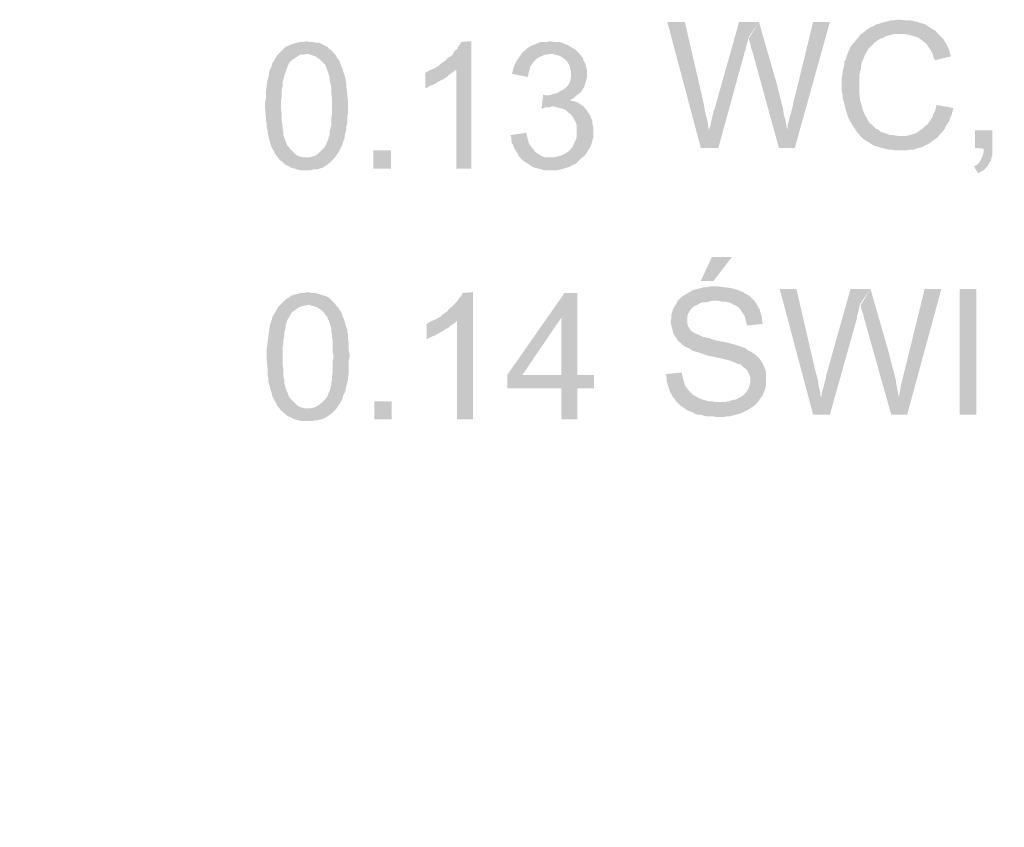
# Model space of a CAD drawing. Header units: millimetres. Extents: x -14047 to 49934, y -21523 to 14989.
# Tile 166 of 256: x 2320 to 2429, y 7102 to 7192. Entities that reach past the tile are written whole.
import ezdxf

# ---------------------------------------------------------------- set-up
doc = ezdxf.new("R2010")
doc.units = ezdxf.units.MM
doc.layers.add('H', color=7, linetype='Continuous')
doc.layers.add('P', color=7, linetype='Continuous')

msp = doc.modelspace()

# ---------------------------------------------------------------- hatches: boundary and pattern name
at = {"layer": 'H', "linetype": 'Continuous'}
for points in [[(2413.448, 7178.947), (2413.268, 7179.207), (2413.003, 7179.472), (2412.828, 7179.737), (2412.653, 7180.002), (2412.478, 7180.267), (2412.123, 7180.887), (2411.948, 7181.327), (2411.768, 7181.942), (2411.683, 7182.297), (2411.593, 7182.647), (2411.508, 7182.912), (2411.418, 7183.266), (2411.418, 7183.616), (2411.328, 7183.971), (2411.328, 7184.321), (2411.328, 7184.676), (2411.328, 7185.116), (2411.328, 7185.471), (2411.418, 7185.911), (2411.418, 7186.176), (2411.508, 7186.526), (2411.593, 7186.881), (2411.593, 7187.236), (2411.768, 7187.496), (2411.858, 7187.851), (2411.948, 7188.116), (2412.298, 7188.911), (2412.478, 7189.176), (2412.743, 7189.441), (2412.918, 7189.701), (2413.183, 7189.966), (2413.358, 7190.231), (2413.623, 7190.41), (2414.153, 7190.85), (2414.418, 7191.025), (2414.858, 7191.2), (2415.123, 7191.38), (2415.473, 7191.465), (2415.738, 7191.555), (2416.093, 7191.645), (2416.443, 7191.73), (2416.708, 7191.82), (2417.063, 7191.82), (2417.412, 7191.905), (2417.767, 7191.905), (2418.647, 7191.82), (2419.002, 7191.82), (2419.707, 7191.645), (2419.972, 7191.555), (2420.322, 7191.465), (2420.587, 7191.38), (2420.852, 7191.2), (2421.117, 7191.025), (2421.382, 7190.85), (2421.737, 7190.67), (2421.912, 7190.41), (2417.857, 7190.321), (2417.502, 7190.321), (2417.147, 7190.321), (2416.798, 7190.231), (2416.443, 7190.146), (2416.178, 7190.056), (2415.918, 7189.881), (2415.563, 7189.791), (2415.298, 7189.616), (2414.943, 7189.351), (2414.683, 7189.086), (2414.238, 7188.646), (2414.063, 7188.291), (2413.888, 7188.026), (2413.798, 7187.761), (2413.533, 7187.146), (2413.448, 7186.791), (2413.448, 7186.441), (2413.268, 7185.821), (2413.268, 7185.471), (2413.268, 7184.766), (2413.268, 7184.411), (2413.268, 7184.061), (2413.268, 7183.706), (2413.358, 7183.001), (2413.448, 7182.647), (2413.533, 7182.382), (2413.623, 7182.032), (2413.713, 7181.767), (2413.888, 7181.327), (2414.063, 7181.062), (2414.238, 7180.707), (2414.418, 7180.442), (2414.683, 7180.267), (2415.123, 7179.827), (2415.388, 7179.737), (2415.653, 7179.472), (2416.003, 7179.387), (2416.268, 7179.297), (2416.623, 7179.122), (2416.973, 7179.122), (2417.592, 7179.032), (2417.767, 7179.032)], [(2395.72, 7177.712), (2392.016, 7191.645), (2393.956, 7191.645), (2396.075, 7182.472), (2396.16, 7181.857), (2396.25, 7181.502), (2396.425, 7180.797), (2396.515, 7180.442), (2396.515, 7180.177), (2396.605, 7179.827), (2396.605, 7179.652)], [(2395.72, 7177.712), (2396.605, 7179.652), (2396.78, 7180.177), (2396.87, 7180.622), (2397.045, 7181.412), (2397.13, 7181.767), (2397.22, 7181.942), (2399.955, 7191.645), (2402.16, 7191.645), (2401.015, 7189.966), (2400.925, 7189.616), (2400.835, 7189.261), (2400.75, 7188.911), (2400.66, 7188.556), (2400.57, 7188.291), (2397.66, 7177.712)], [(2404.364, 7177.712), (2401.455, 7188.291), (2401.275, 7188.821), (2401.19, 7189.261), (2401.1, 7189.526), (2401.015, 7189.791), (2402.16, 7191.645), (2404.189, 7184.586), (2404.274, 7184.236), (2404.364, 7183.881), (2404.449, 7183.531), (2404.539, 7183.176), (2404.629, 7182.827), (2404.714, 7182.472), (2404.804, 7182.207), (2404.894, 7181.502), (2404.979, 7181.147), (2405.069, 7180.887), (2405.244, 7179.917), (2405.244, 7179.652)], [(2404.364, 7177.712), (2405.244, 7179.652), (2405.334, 7179.917), (2405.334, 7180.267), (2405.509, 7180.887), (2405.599, 7181.237), (2405.684, 7181.502), (2405.864, 7182.207), (2405.949, 7182.647), (2408.154, 7191.645), (2410.008, 7191.645), (2406.129, 7177.712)], [(2421.647, 7187.411), (2421.472, 7187.761), (2421.382, 7188.116), (2421.207, 7188.471), (2421.032, 7188.731), (2420.852, 7188.996), (2420.677, 7189.261), (2420.412, 7189.441), (2420.237, 7189.616), (2419.972, 7189.791), (2419.707, 7189.966), (2419.352, 7190.056), (2419.092, 7190.146), (2418.737, 7190.231), (2418.382, 7190.321), (2418.032, 7190.321), (2421.912, 7190.41), (2422.177, 7190.146), (2422.352, 7189.966), (2422.617, 7189.701), (2422.972, 7189.086), (2423.237, 7188.471), (2423.322, 7188.116), (2423.412, 7187.851)], [(2355.156, 7176.562), (2352.071, 7176.652), (2352.426, 7176.652), (2352.686, 7176.742), (2352.951, 7176.827), (2353.306, 7177.002), (2353.481, 7177.182), (2353.746, 7177.447), (2354.011, 7177.712), (2354.186, 7177.972), (2354.276, 7178.152), (2354.366, 7178.417), (2354.451, 7178.592), (2354.626, 7179.207), (2354.626, 7179.472), (2354.716, 7179.827), (2354.806, 7180.177), (2354.806, 7180.622), (2354.806, 7180.972), (2354.891, 7181.412), (2354.891, 7181.942), (2354.891, 7182.382), (2354.891, 7182.827), (2354.891, 7183.266), (2354.806, 7183.706), (2354.806, 7184.146), (2354.806, 7184.501), (2354.716, 7184.851), (2354.626, 7185.206), (2354.626, 7185.556), (2354.541, 7185.821), (2354.451, 7186.086), (2354.366, 7186.351), (2354.276, 7186.526), (2354.186, 7186.791), (2354.101, 7186.971), (2353.836, 7187.236), (2353.571, 7187.496), (2353.306, 7187.676), (2353.041, 7187.851), (2352.776, 7187.941), (2352.511, 7188.026), (2352.161, 7188.116), (2348.987, 7188.116), (2349.252, 7188.381), (2349.427, 7188.556), (2349.777, 7188.911), (2350.042, 7188.996), (2350.396, 7189.176), (2350.661, 7189.261), (2351.011, 7189.351), (2351.366, 7189.441), (2351.716, 7189.441), (2352.071, 7189.526), (2352.426, 7189.441), (2352.776, 7189.441), (2353.131, 7189.351), (2353.481, 7189.351), (2354.011, 7189.086), (2354.366, 7188.911), (2354.626, 7188.646), (2354.891, 7188.471), (2355.071, 7188.206), (2355.336, 7187.941), (2355.421, 7187.761), (2355.601, 7187.496), (2355.776, 7187.236), (2355.861, 7186.881), (2356.041, 7186.526), (2356.216, 7185.911), (2356.306, 7185.646), (2356.391, 7185.381), (2356.391, 7185.116), (2356.481, 7184.851), (2356.481, 7184.501), (2356.571, 7183.796), (2356.571, 7183.441), (2356.656, 7183.091), (2356.656, 7182.647), (2356.656, 7182.382), (2356.656, 7181.942), (2356.656, 7181.502), (2356.571, 7181.147), (2356.571, 7180.797), (2356.571, 7180.442), (2356.481, 7180.092), (2356.481, 7179.737), (2356.391, 7179.472), (2356.306, 7179.122), (2356.306, 7178.857), (2356.216, 7178.592), (2356.126, 7178.417), (2356.041, 7178.062), (2355.861, 7177.712), (2355.686, 7177.357), (2355.336, 7176.827)], [(2368.649, 7175.418), (2368.649, 7186.351), (2366.094, 7186.441), (2366.709, 7186.791), (2366.974, 7187.056), (2367.239, 7187.236), (2367.504, 7187.411), (2367.679, 7187.676), (2368.034, 7187.851), (2368.299, 7188.116), (2368.474, 7188.471), (2368.739, 7188.646), (2368.914, 7188.996), (2369.089, 7189.176), (2369.179, 7189.441), (2370.324, 7189.526), (2370.324, 7175.418)], [(2376.588, 7185.556), (2374.823, 7185.911), (2374.908, 7186.266), (2374.998, 7186.616), (2375.263, 7187.236), (2375.618, 7187.761), (2375.793, 7188.026), (2375.968, 7188.291), (2376.233, 7188.471), (2376.498, 7188.731), (2376.763, 7188.911), (2377.113, 7189.086), (2377.378, 7189.176), (2377.733, 7189.351), (2377.998, 7189.441), (2378.348, 7189.441), (2378.703, 7189.441), (2379.053, 7189.526), (2379.408, 7189.441), (2379.763, 7189.441), (2380.112, 7189.441), (2380.377, 7189.351), (2380.732, 7189.176), (2380.997, 7189.086), (2381.437, 7188.821), (2381.787, 7188.646), (2381.967, 7188.471), (2382.227, 7188.206), (2379.053, 7188.116), (2378.703, 7188.026), (2378.438, 7188.026), (2378.083, 7187.851), (2377.823, 7187.761), (2377.558, 7187.586), (2377.203, 7187.236), (2377.028, 7186.971), (2376.848, 7186.706), (2376.763, 7186.351), (2376.673, 7186.086), (2376.588, 7185.646)], [(2352.071, 7175.243), (2351.716, 7175.243), (2351.366, 7175.243), (2351.011, 7175.328), (2350.746, 7175.418), (2350.396, 7175.507), (2350.132, 7175.682), (2349.867, 7175.772), (2349.602, 7175.947), (2349.337, 7176.212), (2349.072, 7176.387), (2348.897, 7176.652), (2348.722, 7176.827), (2348.457, 7177.357), (2348.192, 7177.797), (2348.102, 7178.062), (2348.017, 7178.417), (2347.927, 7178.682), (2347.837, 7179.032), (2347.752, 7179.652), (2347.662, 7180.002), (2347.662, 7180.442), (2347.572, 7180.797), (2347.572, 7181.147), (2347.487, 7182.032), (2347.487, 7182.737), (2347.572, 7183.176), (2347.572, 7183.881), (2347.662, 7184.586), (2347.752, 7185.206), (2347.927, 7185.821), (2347.927, 7186.086), (2348.017, 7186.351), (2348.192, 7186.706), (2348.277, 7187.056), (2348.457, 7187.321), (2348.632, 7187.676), (2348.807, 7187.941), (2348.987, 7188.116), (2352.071, 7188.116), (2351.716, 7188.026), (2351.366, 7188.026), (2351.101, 7187.851), (2350.836, 7187.676), (2350.571, 7187.496), (2350.306, 7187.321), (2350.132, 7187.056), (2350.042, 7186.881), (2349.957, 7186.706), (2349.867, 7186.441), (2349.777, 7186.176), (2349.692, 7185.911), (2349.602, 7185.646), (2349.512, 7185.296), (2349.427, 7185.031), (2349.427, 7184.586), (2349.337, 7184.236), (2349.337, 7183.881), (2349.337, 7183.441), (2349.252, 7183.001), (2349.252, 7181.857), (2349.337, 7181.412), (2349.337, 7180.972), (2349.337, 7180.622), (2349.427, 7180.177), (2349.427, 7179.827), (2349.512, 7179.472), (2349.512, 7179.122), (2349.602, 7178.857), (2349.692, 7178.592), (2349.777, 7178.417), (2349.867, 7178.152), (2349.957, 7177.972), (2350.132, 7177.797), (2350.306, 7177.532), (2350.571, 7177.267), (2350.836, 7177.002), (2351.101, 7176.827), (2351.366, 7176.742), (2351.716, 7176.652), (2351.981, 7176.652), (2355.156, 7176.562), (2354.891, 7176.297), (2354.716, 7176.122), (2354.366, 7175.857), (2354.101, 7175.682), (2353.836, 7175.507), (2353.481, 7175.418), (2353.216, 7175.328), (2352.866, 7175.328), (2352.511, 7175.243), (2352.161, 7175.243)], [(2381.967, 7183.531), (2378.528, 7183.531), (2378.878, 7183.531), (2379.233, 7183.616), (2379.498, 7183.706), (2379.848, 7183.796), (2380.112, 7183.971), (2380.467, 7184.146), (2380.732, 7184.321), (2380.997, 7184.586), (2381.172, 7184.851), (2381.257, 7185.116), (2381.347, 7185.471), (2381.347, 7185.821), (2381.347, 7186.266), (2381.257, 7186.526), (2381.172, 7186.881), (2380.997, 7187.146), (2380.817, 7187.411), (2380.467, 7187.676), (2380.202, 7187.851), (2379.937, 7187.941), (2379.583, 7188.026), (2379.233, 7188.116), (2382.227, 7188.206), (2382.672, 7187.676), (2382.757, 7187.321), (2382.937, 7187.056), (2383.022, 7186.706), (2383.112, 7186.351), (2383.112, 7186.086), (2383.112, 7185.911), (2383.112, 7185.471), (2383.022, 7185.206), (2382.937, 7184.851), (2382.847, 7184.586), (2382.672, 7184.236), (2382.492, 7183.971), (2382.227, 7183.706)], [(2365.209, 7184.321), (2365.209, 7186.001), (2365.474, 7186.176), (2365.829, 7186.351), (2366.094, 7186.441), (2368.649, 7186.351), (2368.384, 7186.176), (2368.119, 7186.001), (2367.854, 7185.821), (2367.589, 7185.556), (2367.324, 7185.381), (2366.974, 7185.206), (2366.619, 7185.031), (2366.354, 7184.851), (2366.004, 7184.676), (2365.739, 7184.586), (2365.474, 7184.411)], [(2378.083, 7182.032), (2378.263, 7183.616), (2378.528, 7183.531), (2381.967, 7183.531), (2381.702, 7183.266), (2381.437, 7183.091), (2381.172, 7183.001), (2381.522, 7182.912), (2381.877, 7182.827), (2382.227, 7182.647), (2382.492, 7182.472), (2382.757, 7182.297), (2379.233, 7182.297), (2378.968, 7182.207), (2378.613, 7182.207), (2378.263, 7182.122)], [(2382.582, 7176.652), (2379.143, 7176.652), (2379.498, 7176.652), (2379.763, 7176.742), (2380.112, 7176.827), (2380.377, 7176.917), (2380.732, 7177.092), (2380.997, 7177.267), (2381.172, 7177.447), (2381.437, 7177.712), (2381.612, 7177.972), (2381.702, 7178.237), (2381.877, 7178.592), (2381.967, 7178.857), (2381.967, 7179.207), (2381.967, 7179.562), (2381.967, 7179.917), (2381.967, 7180.267), (2381.877, 7180.532), (2381.702, 7180.887), (2381.522, 7181.147), (2381.347, 7181.412), (2380.997, 7181.677), (2380.732, 7181.942), (2380.467, 7182.032), (2380.112, 7182.122), (2379.763, 7182.207), (2379.408, 7182.297), (2379.233, 7182.297), (2382.757, 7182.297), (2382.937, 7182.032), (2383.112, 7181.857), (2383.287, 7181.592), (2383.462, 7181.327), (2383.552, 7181.062), (2383.727, 7180.707), (2383.727, 7180.357), (2383.817, 7180.002), (2383.817, 7179.652), (2383.817, 7179.207), (2383.817, 7178.857), (2383.727, 7178.592), (2383.642, 7178.237), (2383.552, 7177.972), (2383.377, 7177.622), (2383.197, 7177.357), (2383.022, 7177.092), (2382.847, 7176.827)], [(2417.942, 7177.447), (2417.502, 7177.447), (2417.147, 7177.447), (2416.798, 7177.532), (2416.443, 7177.532), (2416.093, 7177.622), (2415.738, 7177.712), (2415.473, 7177.797), (2415.123, 7177.887), (2414.858, 7177.972), (2414.328, 7178.327), (2413.973, 7178.502), (2413.448, 7178.947), (2417.767, 7179.032), (2418.117, 7179.032), (2418.472, 7179.032), (2418.827, 7179.122), (2419.092, 7179.207), (2419.442, 7179.297), (2419.707, 7179.472), (2419.972, 7179.652), (2420.237, 7179.827), (2420.587, 7180.177), (2420.852, 7180.357), (2421.032, 7180.622), (2421.207, 7180.887), (2421.382, 7181.147), (2421.472, 7181.502), (2421.647, 7181.767), (2421.737, 7182.122), (2421.822, 7182.472), (2423.677, 7182.122), (2423.497, 7181.412), (2423.322, 7181.062), (2423.237, 7180.707), (2423.057, 7180.442), (2422.882, 7180.177), (2422.707, 7179.827), (2422.527, 7179.562), (2422.352, 7179.387), (2421.912, 7178.857), (2421.647, 7178.682), (2421.292, 7178.417), (2421.032, 7178.237), (2420.767, 7178.062), (2420.502, 7177.972), (2420.237, 7177.797), (2419.882, 7177.712), (2419.532, 7177.622), (2419.267, 7177.532), (2418.912, 7177.532), (2418.562, 7177.447), (2418.207, 7177.447)], [(2379.143, 7175.243), (2378.438, 7175.243), (2377.733, 7175.418), (2377.378, 7175.507), (2377.113, 7175.592), (2376.848, 7175.772), (2376.588, 7175.947), (2376.323, 7176.122), (2376.058, 7176.297), (2375.793, 7176.562), (2375.618, 7176.742), (2375.438, 7177.092), (2375.263, 7177.357), (2375.088, 7177.622), (2374.998, 7177.887), (2374.823, 7178.237), (2374.733, 7178.592), (2374.733, 7178.857), (2374.648, 7179.122), (2376.408, 7179.387), (2376.498, 7178.947), (2376.588, 7178.592), (2376.673, 7178.237), (2376.848, 7177.972), (2377.028, 7177.712), (2377.203, 7177.532), (2377.378, 7177.267), (2377.643, 7177.092), (2377.908, 7176.917), (2378.263, 7176.742), (2378.528, 7176.652), (2378.878, 7176.652), (2379.143, 7176.652), (2382.582, 7176.652), (2382.227, 7176.297), (2381.967, 7176.032), (2381.702, 7175.857), (2381.437, 7175.772), (2381.172, 7175.592), (2380.817, 7175.507), (2380.552, 7175.418), (2380.202, 7175.328), (2379.848, 7175.243), (2379.498, 7175.243)], [(2426.411, 7174.888), (2425.966, 7175.682), (2426.231, 7175.772), (2426.496, 7176.032), (2426.671, 7176.297), (2426.851, 7176.652), (2426.936, 7176.917), (2427.026, 7177.267), (2427.026, 7177.622), (2426.056, 7177.712), (2426.056, 7179.652), (2427.996, 7179.652), (2427.996, 7177.712), (2427.996, 7177.267), (2427.996, 7176.917), (2427.906, 7176.652), (2427.821, 7176.297), (2427.641, 7176.032), (2427.466, 7175.682), (2427.201, 7175.418), (2427.026, 7175.243), (2426.671, 7175.063)], [(2359.48, 7175.418), (2359.48, 7177.447), (2361.42, 7177.447), (2361.42, 7175.418)], [(2395.72, 7162.984), (2396.955, 7165.629), (2399.16, 7165.629), (2397.13, 7162.984)], [(2355.336, 7148.786), (2352.246, 7148.876), (2352.511, 7148.876), (2352.866, 7148.961), (2353.131, 7149.051), (2353.396, 7149.226), (2353.656, 7149.401), (2353.921, 7149.666), (2354.186, 7149.931), (2354.366, 7150.196), (2354.451, 7150.376), (2354.541, 7150.636), (2354.626, 7150.816), (2354.806, 7151.431), (2354.806, 7151.696), (2354.891, 7152.051), (2354.891, 7152.401), (2354.981, 7152.841), (2354.981, 7153.195), (2354.981, 7153.635), (2354.981, 7154.165), (2355.071, 7154.605), (2354.981, 7155.045), (2354.981, 7155.49), (2354.981, 7155.93), (2354.981, 7156.37), (2354.891, 7156.725), (2354.891, 7157.075), (2354.806, 7157.43), (2354.806, 7157.78), (2354.716, 7158.045), (2354.626, 7158.31), (2354.541, 7158.575), (2354.451, 7158.75), (2354.366, 7159.015), (2354.186, 7159.19), (2354.011, 7159.455), (2353.746, 7159.72), (2353.481, 7159.9), (2353.216, 7160.075), (2352.951, 7160.16), (2352.601, 7160.25), (2352.336, 7160.34), (2349.162, 7160.34), (2349.427, 7160.605), (2349.602, 7160.779), (2349.957, 7161.044), (2350.221, 7161.219), (2350.481, 7161.394), (2350.836, 7161.484), (2351.191, 7161.574), (2351.451, 7161.659), (2351.806, 7161.659), (2352.161, 7161.749), (2352.601, 7161.659), (2352.951, 7161.659), (2353.306, 7161.574), (2353.571, 7161.484), (2354.186, 7161.309), (2354.541, 7161.129), (2354.806, 7160.869), (2354.981, 7160.689), (2355.246, 7160.425), (2355.421, 7160.16), (2355.601, 7159.985), (2355.776, 7159.72), (2355.951, 7159.455), (2356.041, 7159.105), (2356.216, 7158.75), (2356.391, 7158.135), (2356.481, 7157.87), (2356.571, 7157.605), (2356.571, 7157.34), (2356.656, 7157.075), (2356.656, 7156.725), (2356.746, 7156.015), (2356.746, 7155.665), (2356.746, 7155.31), (2356.831, 7154.87), (2356.831, 7154.605), (2356.746, 7154.165), (2356.746, 7153.725), (2356.746, 7153.37), (2356.746, 7153.021), (2356.746, 7152.666), (2356.656, 7152.316), (2356.656, 7151.961), (2356.571, 7151.696), (2356.481, 7151.346), (2356.391, 7151.081), (2356.391, 7150.816), (2356.306, 7150.636), (2356.126, 7150.286), (2356.041, 7149.931), (2355.861, 7149.581), (2355.511, 7149.051)], [(2368.739, 7147.641), (2368.739, 7158.575), (2366.269, 7158.665), (2366.884, 7159.015), (2367.149, 7159.28), (2367.414, 7159.455), (2367.679, 7159.635), (2367.854, 7159.9), (2368.119, 7160.075), (2368.384, 7160.34), (2368.649, 7160.605), (2368.824, 7160.869), (2369.089, 7161.219), (2369.269, 7161.394), (2369.354, 7161.659), (2370.499, 7161.749), (2370.499, 7147.641)], [(2380.287, 7147.641), (2380.287, 7151.081), (2374.293, 7151.081), (2374.293, 7152.576), (2380.642, 7161.659), (2382.052, 7161.659), (2380.287, 7158.925), (2375.968, 7152.576), (2383.907, 7152.576), (2383.907, 7151.081), (2382.052, 7151.081), (2382.052, 7147.641)], [(2380.287, 7152.576), (2380.287, 7158.925), (2382.052, 7161.659), (2382.052, 7152.576)], [(2400.835, 7158.045), (2400.75, 7158.4), (2400.66, 7158.75), (2400.57, 7159.105), (2400.395, 7159.37), (2400.22, 7159.635), (2400.045, 7159.9), (2399.865, 7160.075), (2399.6, 7160.25), (2399.335, 7160.34), (2399.07, 7160.515), (2398.81, 7160.605), (2398.455, 7160.689), (2398.1, 7160.689), (2397.66, 7160.779), (2397.395, 7160.779), (2393.166, 7160.779), (2393.431, 7161.044), (2393.606, 7161.219), (2393.871, 7161.394), (2394.486, 7161.749), (2394.751, 7161.924), (2395.37, 7162.099), (2395.72, 7162.189), (2395.985, 7162.279), (2396.34, 7162.279), (2396.69, 7162.364), (2397.045, 7162.364), (2397.66, 7162.364), (2398.365, 7162.279), (2399.07, 7162.189), (2399.425, 7162.099), (2399.69, 7162.014), (2399.955, 7161.924), (2400.395, 7161.749), (2400.66, 7161.574), (2401.015, 7161.394), (2401.275, 7161.129), (2401.455, 7160.954), (2401.72, 7160.689), (2401.895, 7160.425), (2402.07, 7160.075), (2402.244, 7159.81), (2402.334, 7159.455), (2402.509, 7158.84), (2402.509, 7158.485), (2402.599, 7158.22)], [(2408.154, 7148.171), (2404.449, 7162.099), (2406.304, 7162.099), (2408.419, 7152.931), (2408.594, 7152.316), (2408.684, 7151.961), (2408.774, 7151.256), (2408.859, 7150.991), (2408.949, 7150.636), (2408.949, 7150.286), (2409.039, 7150.111)], [(2408.154, 7148.171), (2409.039, 7150.111), (2409.124, 7150.636), (2409.304, 7151.166), (2409.479, 7151.961), (2409.569, 7152.226), (2409.569, 7152.401), (2412.298, 7162.099), (2414.503, 7162.099), (2413.358, 7160.425), (2413.268, 7160.075), (2413.183, 7159.72), (2413.093, 7159.37), (2413.003, 7159.105), (2413.003, 7158.84), (2410.008, 7148.171)], [(2416.798, 7148.171), (2413.798, 7158.84), (2413.713, 7159.28), (2413.533, 7159.72), (2413.448, 7160.075), (2413.448, 7160.34), (2414.503, 7162.099), (2416.533, 7155.045), (2416.623, 7154.695), (2416.708, 7154.34), (2416.798, 7153.99), (2416.888, 7153.635), (2416.973, 7153.285), (2417.063, 7153.021), (2417.147, 7152.666), (2417.327, 7151.961), (2417.327, 7151.696), (2417.412, 7151.346), (2417.592, 7150.376), (2417.592, 7150.111)], [(2416.798, 7148.171), (2417.592, 7150.111), (2417.677, 7150.376), (2417.767, 7150.726), (2417.857, 7151.346), (2417.942, 7151.696), (2418.032, 7152.051), (2418.207, 7152.756), (2418.297, 7153.106), (2420.502, 7162.099), (2422.352, 7162.099), (2418.562, 7148.171)], [(2424.382, 7148.171), (2424.382, 7162.099), (2426.231, 7162.099), (2426.231, 7148.171)], [(2352.246, 7147.461), (2351.896, 7147.461), (2351.541, 7147.461), (2351.191, 7147.551), (2350.836, 7147.641), (2350.571, 7147.726), (2350.306, 7147.906), (2350.042, 7147.991), (2349.777, 7148.171), (2349.512, 7148.431), (2349.252, 7148.611), (2349.072, 7148.876), (2348.897, 7149.051), (2348.632, 7149.581), (2348.367, 7150.021), (2348.277, 7150.286), (2348.192, 7150.636), (2348.102, 7150.901), (2348.017, 7151.256), (2347.837, 7151.871), (2347.837, 7152.226), (2347.752, 7152.666), (2347.752, 7153.021), (2347.752, 7153.37), (2347.662, 7154.255), (2347.662, 7154.96), (2347.662, 7155.4), (2347.752, 7156.105), (2347.837, 7156.81), (2347.927, 7157.43), (2348.017, 7158.045), (2348.102, 7158.31), (2348.192, 7158.575), (2348.277, 7158.925), (2348.457, 7159.28), (2348.632, 7159.545), (2348.807, 7159.9), (2348.987, 7160.16), (2349.162, 7160.34), (2352.246, 7160.34), (2351.896, 7160.25), (2351.541, 7160.16), (2351.276, 7160.075), (2351.011, 7159.9), (2350.746, 7159.72), (2350.481, 7159.545), (2350.306, 7159.28), (2350.221, 7159.105), (2350.132, 7158.925), (2349.957, 7158.665), (2349.867, 7158.4), (2349.777, 7158.135), (2349.777, 7157.87), (2349.692, 7157.515), (2349.602, 7157.25), (2349.602, 7156.81), (2349.512, 7156.46), (2349.512, 7156.105), (2349.427, 7155.665), (2349.427, 7155.225), (2349.427, 7154.075), (2349.427, 7153.635), (2349.512, 7153.195), (2349.512, 7152.841), (2349.512, 7152.401), (2349.602, 7152.051), (2349.602, 7151.696), (2349.692, 7151.346), (2349.777, 7151.081), (2349.867, 7150.816), (2349.957, 7150.636), (2350.042, 7150.376), (2350.132, 7150.196), (2350.221, 7150.021), (2350.481, 7149.756), (2350.746, 7149.491), (2351.011, 7149.226), (2351.276, 7149.051), (2351.541, 7148.961), (2351.806, 7148.876), (2352.161, 7148.876), (2355.336, 7148.786), (2355.071, 7148.521), (2354.891, 7148.346), (2354.541, 7148.081), (2354.276, 7147.906), (2353.921, 7147.726), (2353.656, 7147.641), (2353.306, 7147.551), (2353.041, 7147.551), (2352.686, 7147.461), (2352.336, 7147.461)], [(2401.985, 7149.491), (2397.75, 7149.581), (2398.1, 7149.581), (2398.455, 7149.581), (2398.81, 7149.666), (2399.16, 7149.756), (2399.425, 7149.846), (2399.6, 7149.846), (2399.955, 7150.021), (2400.22, 7150.196), (2400.485, 7150.376), (2400.75, 7150.636), (2401.015, 7151.081), (2401.1, 7151.346), (2401.19, 7151.696), (2401.19, 7151.961), (2401.19, 7152.316), (2401.1, 7152.576), (2400.925, 7152.931), (2400.835, 7153.106), (2400.66, 7153.285), (2400.395, 7153.46), (2400.13, 7153.725), (2399.78, 7153.81), (2399.6, 7153.9), (2399.16, 7154.075), (2398.895, 7154.165), (2398.63, 7154.255), (2398.19, 7154.34), (2397.84, 7154.43), (2397.395, 7154.52), (2397.045, 7154.605), (2396.605, 7154.695), (2396.25, 7154.78), (2395.81, 7154.96), (2395.545, 7155.045), (2395.19, 7155.135), (2394.925, 7155.225), (2394.666, 7155.31), (2394.486, 7155.49), (2394.046, 7155.665), (2393.781, 7155.84), (2393.516, 7156.105), (2393.251, 7156.28), (2393.076, 7156.545), (2392.901, 7156.81), (2392.721, 7157.075), (2392.636, 7157.34), (2392.546, 7157.695), (2392.461, 7158.045), (2392.371, 7158.4), (2392.461, 7158.84), (2392.461, 7159.19), (2392.546, 7159.545), (2392.636, 7159.81), (2392.811, 7160.16), (2392.986, 7160.425), (2393.166, 7160.779), (2397.395, 7160.779), (2396.955, 7160.779), (2396.605, 7160.689), (2396.25, 7160.605), (2395.895, 7160.605), (2395.635, 7160.515), (2395.37, 7160.34), (2395.105, 7160.25), (2394.666, 7159.9), (2394.486, 7159.635), (2394.311, 7159.37), (2394.221, 7159.015), (2394.221, 7158.75), (2394.221, 7158.31), (2394.311, 7157.955), (2394.486, 7157.695), (2394.666, 7157.43), (2395.105, 7157.165), (2395.28, 7157.075), (2395.545, 7156.985), (2395.895, 7156.81), (2396.25, 7156.725), (2396.69, 7156.635), (2397.13, 7156.46), (2397.485, 7156.37), (2398.015, 7156.28), (2398.455, 7156.195), (2398.81, 7156.105), (2399.16, 7156.015), (2399.515, 7155.93), (2399.78, 7155.84), (2400.045, 7155.75), (2400.305, 7155.665), (2400.57, 7155.575), (2400.925, 7155.31), (2401.275, 7155.135), (2401.54, 7154.96), (2401.805, 7154.78), (2402.07, 7154.52), (2402.244, 7154.34), (2402.424, 7154.075), (2402.599, 7153.81), (2402.689, 7153.55), (2402.864, 7153.195), (2402.954, 7152.841), (2402.954, 7152.576), (2402.954, 7152.226), (2402.954, 7151.786), (2402.954, 7151.431), (2402.864, 7151.081), (2402.774, 7150.816), (2402.599, 7150.461), (2402.509, 7150.196), (2402.334, 7150.021), (2402.16, 7149.756)], [(2365.384, 7156.545), (2365.384, 7158.22), (2365.649, 7158.4), (2366.004, 7158.575), (2366.269, 7158.665), (2368.739, 7158.575), (2368.559, 7158.4), (2368.299, 7158.22), (2368.034, 7158.045), (2367.769, 7157.78), (2367.414, 7157.605), (2367.149, 7157.43), (2366.799, 7157.25), (2366.534, 7157.075), (2366.179, 7156.9), (2365.914, 7156.81), (2365.564, 7156.635)], [(2397.84, 7147.906), (2397.395, 7147.906), (2397.045, 7147.991), (2396.69, 7147.991), (2396.34, 7147.991), (2395.985, 7148.081), (2395.72, 7148.171), (2395.37, 7148.171), (2395.105, 7148.256), (2394.84, 7148.431), (2394.311, 7148.611), (2394.046, 7148.786), (2393.781, 7148.961), (2393.516, 7149.141), (2393.251, 7149.401), (2392.986, 7149.666), (2392.811, 7149.931), (2392.636, 7150.111), (2392.461, 7150.461), (2392.281, 7150.726), (2392.196, 7151.081), (2392.106, 7151.346), (2391.931, 7151.961), (2391.931, 7152.316), (2391.841, 7152.666), (2393.606, 7152.841), (2393.696, 7152.401), (2393.781, 7152.051), (2393.871, 7151.786), (2393.956, 7151.431), (2394.136, 7151.166), (2394.401, 7150.816), (2394.576, 7150.636), (2394.84, 7150.376), (2395.19, 7150.196), (2395.455, 7150.021), (2395.895, 7149.846), (2396.25, 7149.756), (2396.515, 7149.666), (2396.87, 7149.666), (2397.22, 7149.581), (2397.575, 7149.581), (2401.985, 7149.491), (2401.72, 7149.226), (2401.455, 7149.051), (2401.19, 7148.876), (2400.925, 7148.696), (2400.57, 7148.521), (2400.22, 7148.346), (2399.955, 7148.256), (2399.6, 7148.171), (2399.25, 7148.081), (2398.985, 7147.991), (2398.63, 7147.991), (2398.28, 7147.906), (2397.925, 7147.906)], [(2359.565, 7147.641), (2359.565, 7149.666), (2361.505, 7149.666), (2361.505, 7147.641)]]:
    msp.add_hatch(color=256, dxfattribs=at).paths.add_polyline_path(points)

# ---------------------------------------------------------------- linework, layer by layer
at = {"layer": 'P', "const_width": 0.015}
for points in [[(2320.326, 7130.534), (2780.994, 7130.534)], [(2320.326, 7102.492), (2780.994, 7102.492)]]:
    msp.add_lwpolyline(points, dxfattribs=at)

doc.saveas('drawing.dxf')
